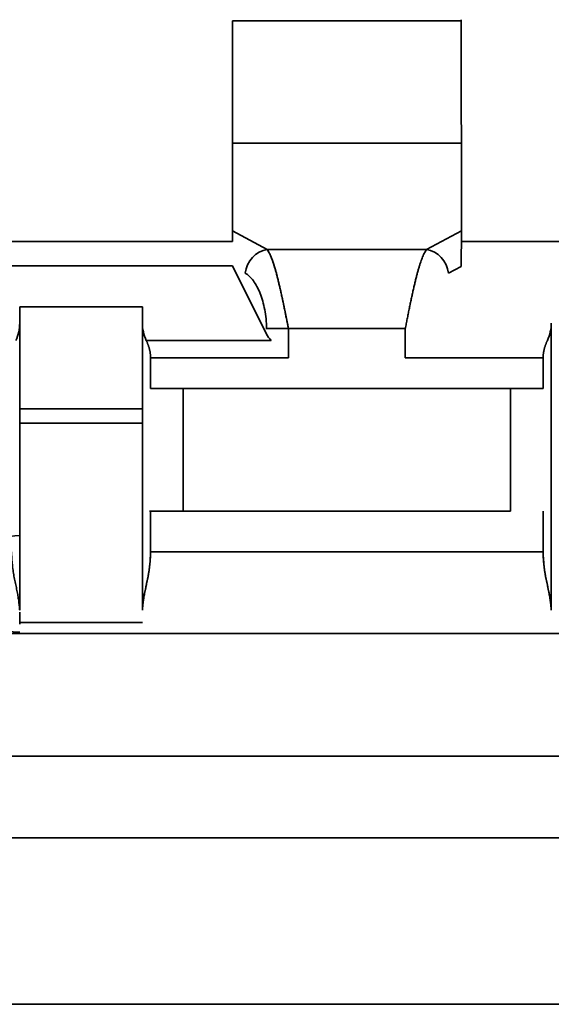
# Model space of a CAD drawing. Header units: inches. Extents: x 2.9 to 36.1, y -1.9 to 23.5.
# Tile 15 of 30: x 16.3037 to 16.3293, y 5.019 to 5.0665. Entities that reach past the tile are written whole.
import ezdxf

# ---------------------------------------------------------------- set-up
doc = ezdxf.new("R2010")
doc.units = ezdxf.units.IN
doc.header["$MEASUREMENT"] = 0
doc.layers.add('Visible Edges(ANSI)', color=7, linetype='Continuous', lineweight=35)

msp = doc.modelspace()

# ---------------------------------------------------------------- linework, layer by layer
at = {"layer": 'Visible Edges(ANSI)'}
for p, q in [((16.32494878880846, 5.066420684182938), (16.31392516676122, 5.066420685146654)), ((16.32494878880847, 5.06642068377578), (16.31392516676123, 5.066420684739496)), ((16.3249487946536, 5.06051517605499), (16.31392517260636, 5.060515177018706)), ((16.31392517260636, 5.060515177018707), (16.31392517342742, 5.056290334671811)), ((16.32494879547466, 5.056290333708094), (16.3249487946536, 5.06051517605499)), ((16.3139251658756, 5.05629033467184), (16.31392516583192, 5.055790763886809)), ((16.31392517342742, 5.056290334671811), (16.31560232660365, 5.055391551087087)), ((16.32327164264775, 5.055391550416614), (16.32494879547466, 5.056290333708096)), ((16.32327172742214, 5.055391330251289), (16.32494888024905, 5.056290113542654)), ((16.32494878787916, 5.055790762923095), (16.32494878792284, 5.056290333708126)), ((16.29935824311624, 5.055790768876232), (16.3139251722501, 5.055790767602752)), ((16.32494879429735, 5.055790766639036), (16.3395157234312, 5.055790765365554)), ((16.31560232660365, 5.055391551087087), (16.32327164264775, 5.055391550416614)), ((16.31560232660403, 5.055391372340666), (16.32327164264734, 5.055391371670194)), ((16.3139251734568, 5.05460966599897), (16.29935824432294, 5.054609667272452)), ((16.29935824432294, 5.054609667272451), (16.3139251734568, 5.054609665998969)), ((16.31556722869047, 5.051325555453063), (16.3139251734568, 5.054609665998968)), ((16.32494851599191, 5.054583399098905), (16.3243278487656, 5.054250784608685)), ((16.30368895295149, 5.051853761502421), (16.30368895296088, 5.052641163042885)), ((16.30368895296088, 5.052641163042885), (16.30959446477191, 5.05264116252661)), ((16.30368895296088, 5.052641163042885), (16.30368895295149, 5.051853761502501)), ((16.30368895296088, 5.052641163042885), (16.30959446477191, 5.05264116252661)), ((16.30959446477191, 5.052641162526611), (16.30959446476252, 5.051853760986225)), ((16.30368895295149, 5.051853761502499), (16.30368895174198, 5.038018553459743)), ((16.30959468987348, 5.03801855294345), (16.30959469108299, 5.051853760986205)), ((16.32927927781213, 5.051853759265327), (16.32927927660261, 5.038018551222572)), ((16.32225033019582, 5.051588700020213), (16.31662363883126, 5.051588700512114)), ((16.31662363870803, 5.05018342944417), (16.31662363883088, 5.051588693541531)), ((16.31662363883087, 5.051588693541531), (16.32225033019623, 5.051588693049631)), ((16.32225033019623, 5.05158869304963), (16.32225033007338, 5.050183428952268)), ((16.30978041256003, 5.051018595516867), (16.31578847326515, 5.051018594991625)), ((16.30998816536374, 5.04870415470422), (16.30998816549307, 5.050183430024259)), ((16.30998816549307, 5.050183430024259), (16.31662363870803, 5.050183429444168)), ((16.30998821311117, 5.050183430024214), (16.30998821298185, 5.048704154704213)), ((16.32225033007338, 5.050183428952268), (16.32888580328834, 5.050183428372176)), ((16.3288857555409, 5.048704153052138), (16.32888575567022, 5.050183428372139)), ((16.32888580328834, 5.050183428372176), (16.32888580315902, 5.048704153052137)), ((16.30998671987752, 5.048704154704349), (16.3115629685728, 5.048704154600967)), ((16.31156293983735, 5.048704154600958), (16.31156293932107, 5.042798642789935)), ((16.31156296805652, 5.042798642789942), (16.3115629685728, 5.048704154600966)), ((16.3115629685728, 5.048704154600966), (16.32731100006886, 5.048704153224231)), ((16.3115629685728, 5.048704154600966), (16.32731100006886, 5.048704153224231)), ((16.32731100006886, 5.04870415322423), (16.32731099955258, 5.042798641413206)), ((16.32731100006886, 5.048704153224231), (16.32888724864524, 5.048704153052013)), ((16.327311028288, 5.042798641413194), (16.32731102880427, 5.048704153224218)), ((16.30959446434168, 5.04771990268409), (16.30368895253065, 5.047719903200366)), ((16.30959469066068, 5.04702308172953), (16.30368872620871, 5.047023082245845)), ((16.30368872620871, 5.047023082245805), (16.30959469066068, 5.04702308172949)), ((16.30998816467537, 5.040830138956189), (16.30998816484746, 5.042798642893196)), ((16.30998821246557, 5.042798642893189), (16.30998821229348, 5.040830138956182)), ((16.32731099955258, 5.042798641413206), (16.31156296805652, 5.042798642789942)), ((16.32888575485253, 5.040830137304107), (16.32888575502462, 5.042798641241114)), ((16.32888580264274, 5.042798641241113), (16.32888580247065, 5.040830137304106)), ((16.32888580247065, 5.040830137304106), (16.30998816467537, 5.040830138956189)), ((16.30998816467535, 5.040830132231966), (16.32888580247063, 5.040830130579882)), ((16.30368895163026, 5.037420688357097), (16.30959446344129, 5.03742068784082)), ((16.3712086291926, 5.036892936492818), (16.24207477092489, 5.036892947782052)), ((16.37120863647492, 5.036893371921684), (16.24207477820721, 5.036893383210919)), ((16.24207476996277, 5.030987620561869), (16.37120862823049, 5.030987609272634)), ((16.24207476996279, 5.030987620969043), (16.3712086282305, 5.030987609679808)), ((16.18341336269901, 5.027050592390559), (16.42987005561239, 5.02705057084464)), ((16.18459446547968, 5.019034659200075), (16.42868895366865, 5.019034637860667)), ((16.42868895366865, 5.019034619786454), (16.18459446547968, 5.019034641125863))]:
    msp.add_line(p, q, dxfattribs=at)
for centre, radius, start, end in [((16.31156258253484, 5.048704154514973), 0.0019678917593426, 179.9999950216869, 179.9999950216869), ((16.30959446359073, 5.040829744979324), 0.0039363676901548, 269.9999949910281, 269.999994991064), ((16.32731138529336, 5.042798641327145), 0.0019678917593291, 359.999995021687, 359.999995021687), ((16.30368895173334, 5.039289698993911), 0.0023325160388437, 89.99999349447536, 269.9999934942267)]:
    msp.add_arc(centre, radius, start, end, dxfattribs=at)
for centre, major_axis, ratio, start_param, end_param in [((16.31392516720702, 5.066420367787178), (-5.162321e-10, -0.0059050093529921), 1e-05, 4.712335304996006, 6.28132042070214), ((16.32494878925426, 5.066420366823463), (-5.162321e-10, -0.0059050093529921), 1e-05, 4.704248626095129, 6.26707221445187), ((16.32494842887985, 5.055151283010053), (-3.652927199e-07, -0.0013365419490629), 0.0002002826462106, 1.131955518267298, 2.5907283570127), ((16.31560232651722, 5.054250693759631), (0.0005578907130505, 0.0010410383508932), 0.8697964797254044, 0.5521875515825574, 2.00697639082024), ((16.32327217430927, 5.054251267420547), (-0.0005574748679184, 0.0010402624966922), 0.8697965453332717, 4.275788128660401, 5.731418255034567), ((16.30141847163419, 5.051958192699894), (-0.00216249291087, 0.0007476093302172), 0.9254736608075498, 3.04371884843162, 3.450195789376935), ((16.31188505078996, 5.051962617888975), (-0.0021869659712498, -0.0007392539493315), 0.9214066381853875, 5.982307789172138, 6.38696297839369), ((16.3116132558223, 5.051859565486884), (-0.0020039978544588, -0.0002452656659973), 0.9869586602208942, 6.162722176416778, 6.595415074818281), ((16.32726046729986, 5.05185961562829), (-0.0020041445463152, 0.0002461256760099), 0.9868973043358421, 2.829790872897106, 3.26245680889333), ((16.31662363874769, 5.051588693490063), (-0.0011811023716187, 1.03212e-10), 1e-05, 4.712388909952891, 5.883919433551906), ((16.31682294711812, 5.052003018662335), (-0.0011446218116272, -0.0008573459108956), 0.9082106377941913, 6.12033989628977, 6.412696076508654), ((16.32731138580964, 5.048704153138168), (0.0019678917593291, -1.720385e-10), 1e-05, 0.6420586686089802, 1.570977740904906), ((16.31156258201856, 5.042798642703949), (-0.0019678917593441, 1.720385e-10), 1e-05, 4.712207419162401, 5.686304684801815), ((16.30368895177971, 5.040829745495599), (-3.44128e-10, -0.003936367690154), 1e-05, 0.4825923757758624, 0.7420120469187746)]:
    msp.add_ellipse(centre, major_axis=major_axis, ratio=ratio, start_param=start_param, end_param=end_param, dxfattribs=at)
for points in [[(16.31560232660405, 5.055391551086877), (16.31564488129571, 5.05533597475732), (16.31572999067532, 5.055190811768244), (16.31585765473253, 5.054876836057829), (16.31598531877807, 5.054475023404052), (16.31611298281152, 5.053996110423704), (16.31624064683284, 5.053452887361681), (16.31636831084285, 5.052859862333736), (16.3164959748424, 5.052232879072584), (16.31658108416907, 5.051803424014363), (16.31662363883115, 5.051588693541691)], [(16.31556722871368, 5.051588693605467), (16.31556722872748, 5.051746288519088), (16.31555244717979, 5.052056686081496), (16.31549059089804, 5.052500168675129), (16.31539371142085, 5.052913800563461), (16.31526646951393, 5.053289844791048), (16.31511352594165, 5.053620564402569), (16.31493954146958, 5.053898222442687), (16.314749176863, 5.054115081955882), (16.31461445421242, 5.054213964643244), (16.31454591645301, 5.054250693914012)]]:
    msp.add_open_spline(points, degree=3, dxfattribs=at)
for points in [[(16.31662363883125, 5.051588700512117), (16.3166081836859, 5.051666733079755), (16.31659272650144, 5.051744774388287), (16.31657726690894, 5.051822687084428), (16.31656180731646, 5.051900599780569), (16.31654634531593, 5.051978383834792), (16.31653088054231, 5.0520559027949), (16.31651541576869, 5.052133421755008), (16.31649994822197, 5.0522106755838), (16.31648447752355, 5.052287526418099), (16.31646900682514, 5.052364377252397), (16.31645353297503, 5.05244082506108), (16.31643805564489, 5.052516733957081), (16.31642257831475, 5.052592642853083), (16.31640709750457, 5.052668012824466), (16.31639161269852, 5.052742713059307), (16.31637612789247, 5.052817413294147), (16.31636063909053, 5.052891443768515), (16.31634514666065, 5.05296467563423), (16.31632965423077, 5.053037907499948), (16.31631415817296, 5.053110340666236), (16.31629865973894, 5.053181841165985), (16.31628316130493, 5.053253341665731), (16.31626766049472, 5.053323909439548), (16.31625215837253, 5.05339341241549), (16.31623665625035, 5.053462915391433), (16.3162211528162, 5.053531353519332), (16.31620564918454, 5.053598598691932), (16.31619014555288, 5.053665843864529), (16.31617464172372, 5.053731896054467), (16.31615913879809, 5.053796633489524), (16.31614363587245, 5.053861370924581), (16.31612813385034, 5.053924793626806), (16.31611263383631, 5.053986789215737), (16.31609713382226, 5.054048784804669), (16.31608163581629, 5.054109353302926), (16.31606614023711, 5.054168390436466), (16.31605064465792, 5.054227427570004), (16.31603515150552, 5.054284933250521), (16.31601966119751, 5.054340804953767), (16.3160041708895, 5.054396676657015), (16.31598868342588, 5.054450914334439), (16.31597319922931, 5.054503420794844), (16.31595771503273, 5.054555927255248), (16.31594223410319, 5.054606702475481), (16.3159267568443, 5.05465565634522), (16.31591127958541, 5.05470461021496), (16.31589580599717, 5.054751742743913), (16.3158803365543, 5.05479697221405), (16.31586486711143, 5.054842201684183), (16.31584940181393, 5.054885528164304), (16.31583394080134, 5.054926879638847), (16.31581847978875, 5.054968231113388), (16.31580302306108, 5.055007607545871), (16.31578757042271, 5.055044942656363), (16.31577211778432, 5.055082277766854), (16.31575666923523, 5.055117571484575), (16.31574122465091, 5.055150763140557), (16.31572578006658, 5.05518395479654), (16.31571033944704, 5.055215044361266), (16.31569490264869, 5.055243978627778), (16.31567946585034, 5.055272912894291), (16.3156640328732, 5.055299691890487), (16.31564860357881, 5.055324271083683), (16.31563317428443, 5.055348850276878), (16.3156177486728, 5.055371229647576), (16.31560232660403, 5.055391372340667)], [(16.32327164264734, 5.055391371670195), (16.32325618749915, 5.055371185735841), (16.32324073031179, 5.055348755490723), (16.32322527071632, 5.055324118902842), (16.32320981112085, 5.055299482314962), (16.32319434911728, 5.055272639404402), (16.32317888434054, 5.055243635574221), (16.32316341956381, 5.05521463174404), (16.32314795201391, 5.055183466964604), (16.32313248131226, 5.055150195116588), (16.32311701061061, 5.055116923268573), (16.3231015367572, 5.055081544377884), (16.32308605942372, 5.055044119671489), (16.32307058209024, 5.055006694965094), (16.32305510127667, 5.054967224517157), (16.32303961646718, 5.054925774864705), (16.3230241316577, 5.054884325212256), (16.32300864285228, 5.05484089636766), (16.32299315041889, 5.054795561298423), (16.32297765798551, 5.054750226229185), (16.32296216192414, 5.054702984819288), (16.32294666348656, 5.054653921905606), (16.32293116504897, 5.054604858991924), (16.32291566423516, 5.054553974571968), (16.32290016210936, 5.054501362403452), (16.32288465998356, 5.054448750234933), (16.32286915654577, 5.054394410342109), (16.32285365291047, 5.054338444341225), (16.32283814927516, 5.054282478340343), (16.32282264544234, 5.054224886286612), (16.32280714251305, 5.054165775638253), (16.32279163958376, 5.054106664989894), (16.32277613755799, 5.054046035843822), (16.32276063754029, 5.053983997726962), (16.32274513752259, 5.053921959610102), (16.32272963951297, 5.053858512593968), (16.32271414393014, 5.053793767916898), (16.32269864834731, 5.053729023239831), (16.32268315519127, 5.053662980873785), (16.32266766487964, 5.053595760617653), (16.32265217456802, 5.053528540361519), (16.3226366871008, 5.053460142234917), (16.32262120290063, 5.053390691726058), (16.32260571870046, 5.053321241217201), (16.32259023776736, 5.05325073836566), (16.32257476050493, 5.053179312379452), (16.32255928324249, 5.053107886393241), (16.32254380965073, 5.053035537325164), (16.32252834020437, 5.052962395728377), (16.32251287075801, 5.052889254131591), (16.32249740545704, 5.052815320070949), (16.32248194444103, 5.052740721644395), (16.32246648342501, 5.052666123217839), (16.32245102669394, 5.052590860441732), (16.3224355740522, 5.052515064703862), (16.32242012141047, 5.052439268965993), (16.32240467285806, 5.052362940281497), (16.32238922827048, 5.052286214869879), (16.3223737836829, 5.05220948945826), (16.32235834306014, 5.052132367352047), (16.32234290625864, 5.052054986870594), (16.32232746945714, 5.051977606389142), (16.3223120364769, 5.051899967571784), (16.32229660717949, 5.051822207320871), (16.32228117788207, 5.051744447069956), (16.32226575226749, 5.051666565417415), (16.32225033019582, 5.051588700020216)], [(16.30978050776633, 5.051018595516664), (16.30978571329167, 5.051007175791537), (16.30979090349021, 5.050995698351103), (16.30979606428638, 5.050984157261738), (16.30980122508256, 5.050972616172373), (16.30980635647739, 5.050961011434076), (16.30981144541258, 5.05094933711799), (16.30981653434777, 5.050937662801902), (16.3098215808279, 5.050925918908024), (16.30982657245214, 5.050914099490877), (16.30983156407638, 5.05090228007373), (16.30983650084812, 5.050890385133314), (16.30984137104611, 5.050878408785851), (16.30984624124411, 5.050866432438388), (16.30985104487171, 5.050854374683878), (16.30985577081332, 5.050842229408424), (16.30986049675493, 5.050830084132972), (16.30986514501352, 5.050817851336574), (16.30986970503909, 5.050805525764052), (16.30987426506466, 5.050793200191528), (16.30987873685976, 5.050780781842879), (16.30988311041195, 5.050768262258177), (16.30988748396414, 5.050755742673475), (16.30989175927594, 5.050743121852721), (16.30989592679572, 5.050730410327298), (16.3099000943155, 5.050717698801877), (16.30990415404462, 5.050704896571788), (16.3099080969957, 5.050692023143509), (16.30991203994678, 5.05067914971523), (16.30991586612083, 5.050666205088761), (16.30991956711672, 5.050653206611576), (16.30992326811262, 5.050640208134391), (16.30992684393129, 5.050627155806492), (16.30993028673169, 5.050614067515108), (16.30993372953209, 5.050600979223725), (16.30993703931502, 5.050587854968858), (16.30994020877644, 5.05057471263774), (16.30994337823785, 5.050561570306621), (16.30994640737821, 5.050548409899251), (16.30994928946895, 5.050535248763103), (16.30995217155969, 5.050522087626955), (16.3099549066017, 5.05050892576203), (16.30995748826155, 5.050495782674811), (16.3099600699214, 5.050482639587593), (16.3099624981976, 5.05046951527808), (16.30996476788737, 5.050456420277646), (16.30996703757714, 5.050443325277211), (16.3099691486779, 5.050430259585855), (16.30997109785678, 5.050417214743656), (16.30997304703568, 5.050404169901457), (16.30997483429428, 5.050391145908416), (16.30997645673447, 5.050378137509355), (16.30997807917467, 5.050365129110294), (16.30997953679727, 5.050352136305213), (16.30998082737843, 5.050339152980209), (16.30998211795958, 5.050326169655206), (16.30998324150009, 5.050313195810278), (16.3099841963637, 5.050300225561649), (16.30998515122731, 5.050287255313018), (16.30998593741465, 5.050274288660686), (16.30998655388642, 5.050261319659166), (16.3099871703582, 5.050248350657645), (16.3099876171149, 5.050235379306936), (16.30998789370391, 5.050222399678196), (16.30998817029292, 5.050209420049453), (16.3099882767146, 5.050196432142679), (16.30998821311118, 5.050183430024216)], [(16.32888575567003, 5.050183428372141), (16.32888569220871, 5.050196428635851), (16.32888579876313, 5.050209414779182), (16.32888607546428, 5.050222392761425), (16.32888635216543, 5.050235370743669), (16.32888679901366, 5.050248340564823), (16.32888741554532, 5.050261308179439), (16.32888803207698, 5.050274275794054), (16.32888881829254, 5.050287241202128), (16.32888977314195, 5.050300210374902), (16.32889072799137, 5.050313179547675), (16.32889185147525, 5.050326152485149), (16.32889314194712, 5.050339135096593), (16.32889443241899, 5.050352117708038), (16.32889588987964, 5.050365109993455), (16.32889751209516, 5.050378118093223), (16.32889913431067, 5.050391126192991), (16.32890092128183, 5.050404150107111), (16.32890287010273, 5.05041719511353), (16.32890481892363, 5.050430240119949), (16.32890692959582, 5.050443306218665), (16.32890919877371, 5.050456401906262), (16.32891146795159, 5.050469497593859), (16.32891389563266, 5.050482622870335), (16.32891647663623, 5.050495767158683), (16.32891905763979, 5.050508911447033), (16.32892179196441, 5.050522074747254), (16.32892467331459, 5.050535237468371), (16.32892755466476, 5.050548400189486), (16.32893058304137, 5.050561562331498), (16.32893375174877, 5.050574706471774), (16.32893692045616, 5.05058785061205), (16.32894022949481, 5.050600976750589), (16.32894367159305, 5.050614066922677), (16.32894711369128, 5.050627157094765), (16.32895068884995, 5.050640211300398), (16.3289543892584, 5.050653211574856), (16.32895808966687, 5.050666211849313), (16.32896191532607, 5.050679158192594), (16.32896585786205, 5.05069203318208), (16.32896980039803, 5.050704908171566), (16.32897385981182, 5.050717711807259), (16.3289780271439, 5.050730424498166), (16.32898219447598, 5.050743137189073), (16.32898646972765, 5.050755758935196), (16.32899084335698, 5.050768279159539), (16.32899521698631, 5.050780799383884), (16.32899968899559, 5.050793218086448), (16.3290042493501, 5.050805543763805), (16.32900880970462, 5.05081786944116), (16.32901345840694, 5.050830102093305), (16.32901818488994, 5.050842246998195), (16.32902291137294, 5.050854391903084), (16.32902771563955, 5.050866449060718), (16.32903258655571, 5.05087842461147), (16.32903745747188, 5.050890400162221), (16.32904239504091, 5.050902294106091), (16.32904738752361, 5.050914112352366), (16.32905238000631, 5.05092593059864), (16.32905742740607, 5.050937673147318), (16.32906251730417, 5.050949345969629), (16.32906760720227, 5.050961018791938), (16.32907273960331, 5.05097262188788), (16.32907790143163, 5.050984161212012), (16.32908306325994, 5.050995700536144), (16.32908825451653, 5.051007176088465), (16.32909346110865, 5.051018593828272)], [(16.30329525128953, 5.040830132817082), (16.30329682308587, 5.040785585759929), (16.30329860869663, 5.040740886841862), (16.30330066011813, 5.040696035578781), (16.30330271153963, 5.040651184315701), (16.30330502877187, 5.040606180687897), (16.30330766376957, 5.040561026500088), (16.30331029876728, 5.040515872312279), (16.30331325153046, 5.040470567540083), (16.30331657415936, 5.040425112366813), (16.30331989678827, 5.040379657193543), (16.30332358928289, 5.040334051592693), (16.30332770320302, 5.040288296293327), (16.30333181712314, 5.040242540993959), (16.30333635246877, 5.040196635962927), (16.30334136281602, 5.040150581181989), (16.30334637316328, 5.040104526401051), (16.30335185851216, 5.040058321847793), (16.30335786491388, 5.040011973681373), (16.30336387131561, 5.039965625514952), (16.30337039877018, 5.039919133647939), (16.3033775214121, 5.039872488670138), (16.30338464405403, 5.039825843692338), (16.30339236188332, 5.039779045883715), (16.30340058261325, 5.039732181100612), (16.30340880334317, 5.039685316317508), (16.30341752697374, 5.039638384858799), (16.30342658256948, 5.03959153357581), (16.30343563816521, 5.039544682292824), (16.30344502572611, 5.039497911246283), (16.30345459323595, 5.039451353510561), (16.30346416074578, 5.039404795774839), (16.30347390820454, 5.039358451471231), (16.30348367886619, 5.039312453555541), (16.30349344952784, 5.039266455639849), (16.30350324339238, 5.039220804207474), (16.30351290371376, 5.039175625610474), (16.30352256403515, 5.039130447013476), (16.30353209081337, 5.039085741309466), (16.3035413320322, 5.039041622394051), (16.30355057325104, 5.038997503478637), (16.30355952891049, 5.038953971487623), (16.30356802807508, 5.038911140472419), (16.30357652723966, 5.038868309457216), (16.30358456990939, 5.038826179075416), (16.30359206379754, 5.038784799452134), (16.30359955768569, 5.038743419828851), (16.30360650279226, 5.038702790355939), (16.30361297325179, 5.038662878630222), (16.3036194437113, 5.038622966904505), (16.30362543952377, 5.038583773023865), (16.30363100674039, 5.038545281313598), (16.30363657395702, 5.03850678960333), (16.3036417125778, 5.038469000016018), (16.30364647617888, 5.03843189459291), (16.30365123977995, 5.038394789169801), (16.30365562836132, 5.03835836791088), (16.30365969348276, 5.038322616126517), (16.3036637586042, 5.038286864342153), (16.30366750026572, 5.038251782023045), (16.30367097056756, 5.038217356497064), (16.30367444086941, 5.038182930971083), (16.30367763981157, 5.038149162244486), (16.3036806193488, 5.038116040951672), (16.30368359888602, 5.038082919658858), (16.30368635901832, 5.038050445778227), (16.30368895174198, 5.038018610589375)], [(16.309594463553, 5.038018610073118), (16.3095970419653, 5.038050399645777), (16.30959978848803, 5.038082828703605), (16.3096027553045, 5.038115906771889), (16.30960572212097, 5.038148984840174), (16.30960890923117, 5.038182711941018), (16.30961236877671, 5.038217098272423), (16.30961582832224, 5.038251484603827), (16.3096195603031, 5.038286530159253), (16.3096236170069, 5.038322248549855), (16.3096276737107, 5.038357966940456), (16.30963205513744, 5.038394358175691), (16.30963681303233, 5.038431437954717), (16.30964157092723, 5.038468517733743), (16.30964670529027, 5.038506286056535), (16.30965226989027, 5.038544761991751), (16.30965783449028, 5.038583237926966), (16.30966382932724, 5.038622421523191), (16.30967030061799, 5.038662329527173), (16.30967677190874, 5.038702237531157), (16.30968371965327, 5.038742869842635), (16.30969121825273, 5.038784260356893), (16.30969871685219, 5.038825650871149), (16.30970676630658, 5.03886780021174), (16.30971527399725, 5.03891065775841), (16.30972378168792, 5.038953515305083), (16.30973274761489, 5.038997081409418), (16.3097420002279, 5.039041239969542), (16.30975125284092, 5.039085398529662), (16.30976079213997, 5.039130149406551), (16.30977046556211, 5.039175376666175), (16.30978013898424, 5.039220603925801), (16.30978994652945, 5.039266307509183), (16.30979973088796, 5.039312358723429), (16.30980951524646, 5.039358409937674), (16.30981927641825, 5.039404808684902), (16.30982885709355, 5.0394514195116), (16.30983843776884, 5.039498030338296), (16.30984783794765, 5.039544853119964), (16.30985690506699, 5.039591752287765), (16.30986597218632, 5.039638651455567), (16.3098747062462, 5.039685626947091), (16.30988293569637, 5.039732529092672), (16.30989116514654, 5.039779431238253), (16.30989888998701, 5.039826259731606), (16.30990601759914, 5.039872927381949), (16.30991314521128, 5.039919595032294), (16.30991967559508, 5.039966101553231), (16.30992568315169, 5.040012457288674), (16.30993169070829, 5.040058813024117), (16.30993717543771, 5.040105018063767), (16.30994218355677, 5.040151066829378), (16.30994719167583, 5.04019711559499), (16.30995172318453, 5.040243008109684), (16.30995583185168, 5.040288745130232), (16.30995994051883, 5.040334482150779), (16.30996362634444, 5.040380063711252), (16.30996694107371, 5.040425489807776), (16.30997025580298, 5.040470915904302), (16.30997319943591, 5.040516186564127), (16.30997582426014, 5.0405613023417), (16.30997844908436, 5.040606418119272), (16.30998075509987, 5.040651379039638), (16.30998279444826, 5.040696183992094), (16.30998483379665, 5.04074098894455), (16.30998660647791, 5.040785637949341), (16.30998816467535, 5.040830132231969)], [(16.30998821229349, 5.040830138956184), (16.30998776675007, 5.040782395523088), (16.30998681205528, 5.040734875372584), (16.3099853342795, 5.040687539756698), (16.30998385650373, 5.040640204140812), (16.30998185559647, 5.040593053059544), (16.30997932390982, 5.040546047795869), (16.30997679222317, 5.040499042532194), (16.30997372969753, 5.040452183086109), (16.30997013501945, 5.040405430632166), (16.30996654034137, 5.040358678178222), (16.30996241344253, 5.040312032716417), (16.30995776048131, 5.040265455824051), (16.30995310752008, 5.040218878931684), (16.30994792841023, 5.040172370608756), (16.30994223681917, 5.040125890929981), (16.30993654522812, 5.040079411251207), (16.30993034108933, 5.040032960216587), (16.30992365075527, 5.039986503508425), (16.3099169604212, 5.039940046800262), (16.30990978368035, 5.039893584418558), (16.30990214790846, 5.039847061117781), (16.30989451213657, 5.039800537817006), (16.3098864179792, 5.039753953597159), (16.30987796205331, 5.039707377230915), (16.30986950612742, 5.039660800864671), (16.30986068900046, 5.039614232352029), (16.30985164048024, 5.03956779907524), (16.30984259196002, 5.039521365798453), (16.30983331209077, 5.039475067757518), (16.3098239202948, 5.039429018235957), (16.30981452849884, 5.039382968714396), (16.30980502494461, 5.03933716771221), (16.30979552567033, 5.039291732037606), (16.30978602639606, 5.039246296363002), (16.30977653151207, 5.039201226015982), (16.30976714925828, 5.039156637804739), (16.3097577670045, 5.039112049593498), (16.30974849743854, 5.039067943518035), (16.30973943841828, 5.039024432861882), (16.30973037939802, 5.038980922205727), (16.30972153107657, 5.038938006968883), (16.30971298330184, 5.038895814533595), (16.30970443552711, 5.038853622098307), (16.30969618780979, 5.038812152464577), (16.30968830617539, 5.038771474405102), (16.30968042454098, 5.038730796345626), (16.30967290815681, 5.038690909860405), (16.30966580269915, 5.03865175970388), (16.30965869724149, 5.038612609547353), (16.30965200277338, 5.038574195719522), (16.30964577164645, 5.038536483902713), (16.30963954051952, 5.038498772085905), (16.30963377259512, 5.03846176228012), (16.30962852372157, 5.038425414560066), (16.30962327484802, 5.038389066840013), (16.3096185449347, 5.038353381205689), (16.30961439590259, 5.038318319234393), (16.30961024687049, 5.038283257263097), (16.30960667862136, 5.038248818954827), (16.30960376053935, 5.038214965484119), (16.30960084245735, 5.038181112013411), (16.30959857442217, 5.038147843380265), (16.30959703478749, 5.038115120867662), (16.30959549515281, 5.038082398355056), (16.30959468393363, 5.038050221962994), (16.30959468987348, 5.038018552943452)], [(16.32927927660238, 5.038018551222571), (16.32927928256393, 5.038050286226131), (16.32927846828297, 5.03808252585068), (16.32927692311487, 5.038115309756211), (16.32927537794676, 5.038148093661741), (16.32927310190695, 5.038181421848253), (16.32927017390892, 5.038215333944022), (16.32926724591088, 5.038249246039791), (16.32926366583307, 5.038283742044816), (16.32925950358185, 5.03831886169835), (16.32925534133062, 5.038353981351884), (16.32925059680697, 5.038389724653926), (16.32924533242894, 5.038426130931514), (16.32924006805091, 5.038462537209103), (16.32923428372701, 5.038499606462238), (16.32922803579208, 5.038537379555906), (16.32922178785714, 5.038575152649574), (16.32921507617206, 5.038613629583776), (16.32920795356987, 5.038652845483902), (16.32920083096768, 5.038692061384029), (16.32919329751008, 5.038732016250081), (16.32918539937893, 5.038772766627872), (16.32917750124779, 5.038813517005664), (16.32916923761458, 5.038855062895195), (16.32916067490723, 5.038897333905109), (16.32915211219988, 5.038939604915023), (16.32914324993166, 5.038982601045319), (16.32913417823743, 5.039026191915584), (16.32912510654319, 5.039069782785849), (16.32911582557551, 5.039113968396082), (16.32910643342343, 5.039158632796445), (16.32909704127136, 5.039203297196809), (16.32908753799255, 5.039248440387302), (16.32907803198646, 5.039293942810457), (16.32906852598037, 5.039339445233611), (16.32905901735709, 5.039385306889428), (16.32904962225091, 5.039431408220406), (16.32904022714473, 5.039477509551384), (16.32903094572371, 5.039523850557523), (16.32902189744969, 5.039570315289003), (16.32901284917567, 5.039616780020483), (16.32900403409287, 5.039663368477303), (16.32899558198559, 5.039709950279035), (16.32898712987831, 5.039756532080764), (16.32897904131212, 5.039803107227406), (16.32897141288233, 5.039849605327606), (16.32896378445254, 5.039896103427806), (16.32895661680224, 5.039942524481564), (16.32894993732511, 5.0399889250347), (16.32894325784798, 5.040035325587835), (16.32893706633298, 5.040081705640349), (16.32893138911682, 5.040128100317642), (16.32892571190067, 5.040174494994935), (16.32892054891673, 5.040220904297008), (16.32891591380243, 5.040267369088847), (16.32891127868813, 5.040313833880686), (16.32890717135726, 5.040360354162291), (16.32890359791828, 5.040406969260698), (16.3289000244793, 5.040453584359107), (16.32889698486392, 5.040500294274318), (16.32889447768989, 5.040547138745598), (16.32889197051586, 5.040593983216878), (16.32888999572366, 5.040640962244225), (16.32888854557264, 5.040688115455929), (16.32888709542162, 5.040735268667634), (16.32888616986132, 5.040782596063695), (16.32888575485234, 5.04083013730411)], [(16.32888580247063, 5.040830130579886), (16.32888737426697, 5.040785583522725), (16.32888915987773, 5.040740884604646), (16.32889121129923, 5.040696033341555), (16.32889326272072, 5.040651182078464), (16.32889557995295, 5.040606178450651), (16.32889821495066, 5.040561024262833), (16.32890084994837, 5.040515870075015), (16.32890380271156, 5.040470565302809), (16.32890712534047, 5.040425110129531), (16.32891044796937, 5.040379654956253), (16.328914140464, 5.040334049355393), (16.32891825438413, 5.040288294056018), (16.32892236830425, 5.040242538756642), (16.32892690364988, 5.040196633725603), (16.32893191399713, 5.040150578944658), (16.32893692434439, 5.040104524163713), (16.32894240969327, 5.04005831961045), (16.32894841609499, 5.040011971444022), (16.32895442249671, 5.039965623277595), (16.32896094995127, 5.039919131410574), (16.3289680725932, 5.039872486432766), (16.32897519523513, 5.039825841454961), (16.32898291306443, 5.039779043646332), (16.32899113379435, 5.039732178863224), (16.32899935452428, 5.039685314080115), (16.32900807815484, 5.039638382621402), (16.32901713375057, 5.039591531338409), (16.3290261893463, 5.039544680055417), (16.3290355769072, 5.039497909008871), (16.32904514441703, 5.039451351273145), (16.32905471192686, 5.039404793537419), (16.32906445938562, 5.03935844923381), (16.32907423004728, 5.039312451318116), (16.32908400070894, 5.039266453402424), (16.32909379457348, 5.039220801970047), (16.32910345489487, 5.039175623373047), (16.32911311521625, 5.039130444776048), (16.32912264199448, 5.039085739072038), (16.32913188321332, 5.039041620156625), (16.32914112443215, 5.038997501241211), (16.32915008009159, 5.038953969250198), (16.32915857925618, 5.038911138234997), (16.32916707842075, 5.038868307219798), (16.32917512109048, 5.038826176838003), (16.32918261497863, 5.038784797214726), (16.32919010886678, 5.038743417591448), (16.32919705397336, 5.038702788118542), (16.32920352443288, 5.038662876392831), (16.32920999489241, 5.038622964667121), (16.32921599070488, 5.038583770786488), (16.3292215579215, 5.03854527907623), (16.32922712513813, 5.038506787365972), (16.32923226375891, 5.038468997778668), (16.32923702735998, 5.03843189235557), (16.32924179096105, 5.038394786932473), (16.32924617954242, 5.038358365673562), (16.32925024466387, 5.03832261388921), (16.32925430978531, 5.038286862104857), (16.32925805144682, 5.038251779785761), (16.32926152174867, 5.038217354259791), (16.32926499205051, 5.038182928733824), (16.32926819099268, 5.038149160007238), (16.32927117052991, 5.038116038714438), (16.32927415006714, 5.038082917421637), (16.32927691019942, 5.03805044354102), (16.32927950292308, 5.038018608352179)]]:
    msp.add_open_spline(points, degree=3, knots=[0, 0, 0, 0, 0.04545454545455, 0.04545454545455, 0.04545454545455, 0.09090909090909, 0.09090909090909, 0.09090909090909, 0.136363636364, 0.136363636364, 0.136363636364, 0.181818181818, 0.181818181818, 0.181818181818, 0.227272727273, 0.227272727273, 0.227272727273, 0.272727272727, 0.272727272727, 0.272727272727, 0.318181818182, 0.318181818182, 0.318181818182, 0.363636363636, 0.363636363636, 0.363636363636, 0.409090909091, 0.409090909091, 0.409090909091, 0.4545454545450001, 0.4545454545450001, 0.4545454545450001, 0.5, 0.5, 0.5, 0.545454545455, 0.545454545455, 0.545454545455, 0.5909090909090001, 0.5909090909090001, 0.5909090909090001, 0.636363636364, 0.636363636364, 0.636363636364, 0.6818181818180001, 0.6818181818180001, 0.6818181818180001, 0.727272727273, 0.727272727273, 0.727272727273, 0.772727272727, 0.772727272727, 0.772727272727, 0.8181818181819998, 0.8181818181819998, 0.8181818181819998, 0.863636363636, 0.863636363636, 0.863636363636, 0.9090909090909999, 0.9090909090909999, 0.9090909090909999, 0.954545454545, 0.954545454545, 0.954545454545, 1, 1, 1, 1], dxfattribs=at)

doc.saveas('drawing.dxf')
